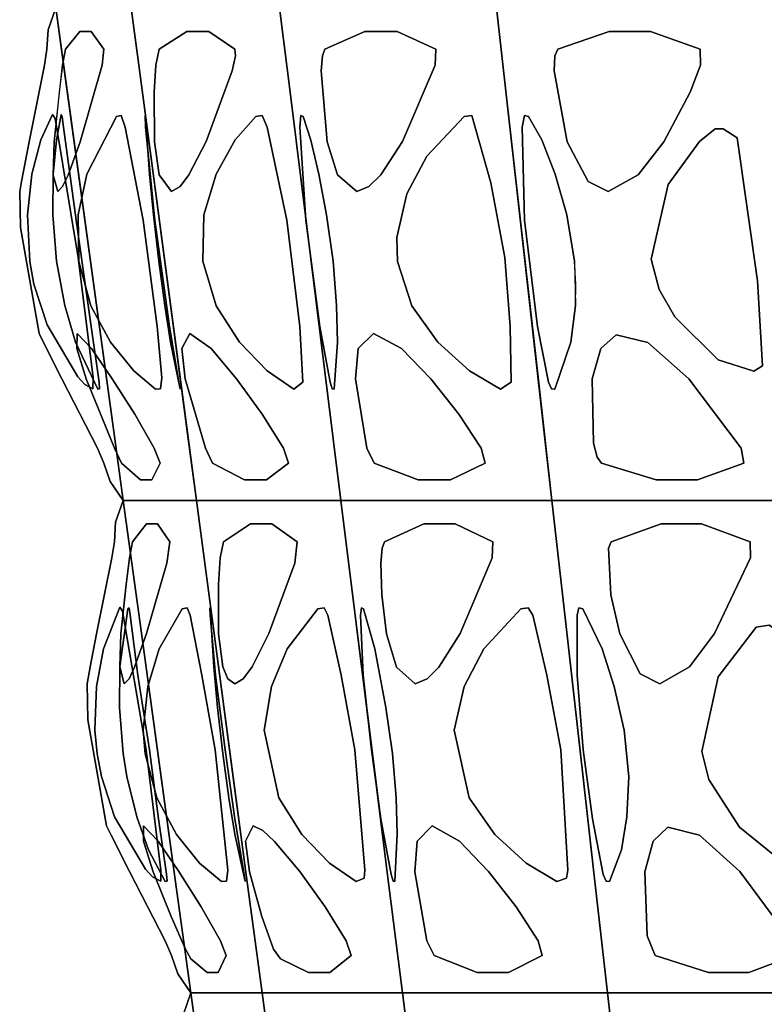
# Model space of a CAD drawing. Header units: centimetres. Extents: x -23.7 to 23.7, y -29.6 to 29.6.
# Tile 5 of 32: x -21.4 to -15.1, y -12.8 to -4.5. Entities that reach past the tile are written whole.
import ezdxf

# ---------------------------------------------------------------- set-up
doc = ezdxf.new("R2010")
doc.units = ezdxf.units.CM
doc.layers.get('0').update_dxf_attribs({"true_color": 0x5890e1})

msp = doc.modelspace()

# ---------------------------------------------------------------- linework, layer by layer
at = {"color": 121, "true_color": 0xa6e5e5}
for points in [[(-21.0981, -4.3616, 0), (-21.1634, -4.5489, 0), (-21.1734, -4.7138, 0), (-21.1935, -4.8506, 0), (-21.3255, -5.5017, 0), (-21.3908, -5.8386, 0), (-21.4049, -5.9223, 0), (-21.3983, -6.2294, 0), (-21.2392, -7.1317, 0), (-21.2346, -7.1417, 0), (-21.1781, -7.2593, 0), (-21.0479, -7.5157, 0), (-20.7444, -8.1072, 0), (-20.6888, -8.2338, 0), (-20.6364, -8.3901, 0), (-20.525, -8.5502, 0), (-20.525, -8.5502, 0), (-20.525, -8.5502, 0), (-20.525, -8.5502, 0), (-20.5966, -8.0267, 0), (-20.9188, -5.6705, 0), (-21.0263, -4.8851, 0), (-21.0981, -4.3616, 0)], [(-21.0981, -4.3616, 0), (-21.0263, -4.8851, 0), (-20.9188, -5.6705, 0), (-20.5966, -8.0267, 0), (-20.525, -8.5502, 0), (-20.525, -8.5502, 0), (-20.525, -8.5502, 0), (-20.525, -8.5502, 0), (-20.6364, -8.3901, 0), (-20.6888, -8.2338, 0), (-20.7444, -8.1072, 0), (-21.0479, -7.5157, 0), (-21.1781, -7.2593, 0), (-21.2346, -7.1417, 0), (-21.2392, -7.1317, 0), (-21.3983, -6.2294, 0), (-21.4049, -5.9223, 0), (-21.3908, -5.8386, 0), (-21.3255, -5.5017, 0), (-21.1935, -4.8506, 0), (-21.1734, -4.7138, 0), (-21.1634, -4.5489, 0), (-21.0981, -4.3616, 0)], [(-19.8043, -13.7855, 0), (-19.9492, -12.7385, 0), (-19.9492, -12.7385, 0), (-19.9492, -12.7385, 0), (-19.9492, -12.7385, 0), (-20.0125, -12.9208, 0)], [(-20.0125, -12.9208, 0), (-19.9492, -12.7385, 0), (-19.9492, -12.7385, 0), (-19.9492, -12.7385, 0), (-19.9492, -12.7385, 0), (-19.8043, -13.7855, 0)]]:
    msp.add_polyline3d(points, dxfattribs=at)
for points in [[(-20.5966, -8.0267, 0), (-20.9905, -5.1469, 0), (-21.0981, -4.3616, 0), (-20.978, -4.3616, 0), (-20.7777, -4.3616, 0), (-20.5775, -4.3616, 0), (-20.4574, -4.3616, 0), (-20.353, -5.1469, 0), (-20.0406, -7.5031, 0), (-19.9017, -8.5502, 0), (-20.0575, -8.5502, 0), (-20.2134, -8.5502, 0), (-20.4081, -8.5502, 0), (-20.525, -8.5502, 0)], [(-20.4081, -8.5502, 0), (-20.2134, -8.5502, 0), (-20.0575, -8.5502, 0), (-19.9017, -8.5502, 0), (-20.0406, -7.5031, 0), (-20.353, -5.1469, 0), (-20.4574, -4.3616, 0), (-20.5775, -4.3616, 0), (-20.7777, -4.3616, 0), (-20.978, -4.3616, 0), (-21.0981, -4.3616, 0), (-20.9905, -5.1469, 0), (-20.5966, -8.0267, 0), (-20.525, -8.5502, 0)], [(-19.9712, -8.0267, 0), (-20.353, -5.1469, 0), (-20.4574, -4.3616, 0), (-20.2208, -4.3616, 0), (-19.8264, -4.3616, 0), (-19.4321, -4.3616, 0), (-19.1955, -4.3616, 0), (-19.0976, -5.1469, 0), (-18.8044, -7.5031, 0), (-18.6741, -8.5502, 0), (-18.981, -8.5502, 0), (-19.2879, -8.5502, 0), (-19.6715, -8.5502, 0), (-19.9017, -8.5502, 0)], [(-20.353, -5.1469, 0), (-19.9712, -8.0267, 0), (-19.9017, -8.5502, 0), (-19.6715, -8.5502, 0), (-19.2879, -8.5502, 0), (-18.981, -8.5502, 0), (-18.6741, -8.5502, 0), (-18.8044, -7.5031, 0), (-19.0976, -5.1469, 0), (-19.1955, -4.3616, 0), (-19.4321, -4.3616, 0), (-19.8264, -4.3616, 0), (-20.2208, -4.3616, 0), (-20.4574, -4.3616, 0)], [(-18.7393, -8.0267, 0), (-19.0976, -5.1469, 0), (-19.1955, -4.3616, 0), (-18.8496, -4.3616, 0), (-18.2731, -4.3616, 0), (-17.6966, -4.3616, 0), (-17.3507, -4.3616, 0), (-17.2622, -5.1469, 0), (-16.9972, -7.5031, 0), (-16.8794, -8.5502, 0), (-17.3281, -8.5502, 0), (-17.7768, -8.5502, 0), (-18.3376, -8.5502, 0), (-18.6741, -8.5502, 0)], [(-19.0976, -5.1469, 0), (-18.7393, -8.0267, 0), (-18.6741, -8.5502, 0), (-18.3376, -8.5502, 0), (-17.7768, -8.5502, 0), (-17.3281, -8.5502, 0), (-16.8794, -8.5502, 0), (-16.9972, -7.5031, 0), (-17.2622, -5.1469, 0), (-17.3507, -4.3616, 0), (-17.6966, -4.3616, 0), (-18.2731, -4.3616, 0), (-18.8496, -4.3616, 0), (-19.1955, -4.3616, 0)], [(-16.9383, -8.0267, 0), (-17.2622, -5.1469, 0), (-17.3507, -4.3616, 0), (-16.9858, -4.3616, 0), (-16.2561, -4.3616, 0), (-15.5264, -4.3616, 0), (-14.9791, -4.3616, 0), (-14.857, -5.6175, 0), (-14.6697, -7.547, 0), (-14.5723, -8.5502, 0), (-15.1491, -8.5502, 0), (-15.7259, -8.5502, 0), (-16.4949, -8.5502, 0), (-16.8794, -8.5502, 0)], [(-17.2622, -5.1469, 0), (-16.9383, -8.0267, 0), (-16.8794, -8.5502, 0), (-16.4949, -8.5502, 0), (-15.7259, -8.5502, 0), (-15.1491, -8.5502, 0), (-14.5723, -8.5502, 0), (-14.6697, -7.547, 0), (-14.857, -5.6175, 0), (-14.9791, -4.3616, 0), (-15.5264, -4.3616, 0), (-16.2561, -4.3616, 0), (-16.9858, -4.3616, 0), (-17.3507, -4.3616, 0)], [(-20.7974, -4.5635, 0), (-20.8923, -4.5635, 0), (-21.0155, -4.7138, 0), (-21.0402, -4.8506, 0), (-21.0697, -5.0797, 0), (-21.1127, -5.5017, 0), (-21.1199, -5.7834, 0), (-21.0799, -5.9223, 0), (-21.0397, -5.8825, 0), (-20.9927, -5.7834, 0), (-20.8908, -5.5021, 0), (-20.7031, -4.8505, 0), (-20.6883, -4.7137, 0)], [(-20.8923, -4.5635, 0), (-20.7974, -4.5635, 0), (-20.6883, -4.7137, 0), (-20.7031, -4.8505, 0), (-20.8908, -5.5021, 0), (-20.9927, -5.7834, 0), (-21.0397, -5.8825, 0), (-21.0799, -5.9223, 0), (-21.1199, -5.7834, 0), (-21.1127, -5.5017, 0), (-21.0402, -4.8506, 0), (-21.0155, -4.7138, 0)], [(-19.797, -4.5635, 0), (-19.9839, -4.5635, 0), (-20.2194, -4.7138, 0), (-20.248, -4.8506, 0), (-20.2612, -5.0796, 0), (-20.2589, -5.5016, 0), (-20.2176, -5.7831, 0), (-20.1148, -5.9223, 0), (-20.0417, -5.8821, 0), (-19.9664, -5.7823, 0), (-19.8204, -5.4996, 0), (-19.5971, -4.8977, 0), (-19.5703, -4.7697, 0), (-19.575, -4.7137, 0)], [(-19.9839, -4.5635, 0), (-19.797, -4.5635, 0), (-19.575, -4.7137, 0), (-19.5703, -4.7697, 0), (-19.5971, -4.8977, 0), (-19.8204, -5.4996, 0), (-19.9664, -5.7823, 0), (-20.0417, -5.8821, 0), (-20.1148, -5.9223, 0), (-20.2176, -5.7831, 0), (-20.2589, -5.5016, 0), (-20.2612, -5.0796, 0), (-20.248, -4.8506, 0), (-20.2194, -4.7138, 0)], [(-18.1954, -4.5635, 0), (-18.4687, -4.5635, 0), (-18.8093, -4.7138, 0), (-18.8311, -4.7696, 0), (-18.8419, -4.8974, 0), (-18.7899, -5.5012, 0), (-18.7018, -5.7822, 0), (-18.5388, -5.9223, 0), (-18.4354, -5.8821, 0), (-18.3343, -5.7824, 0), (-18.1492, -5.4998, 0), (-17.8705, -4.8506, 0), (-17.8672, -4.7137, 0)], [(-18.4687, -4.5635, 0), (-18.1954, -4.5635, 0), (-17.8672, -4.7137, 0), (-17.8705, -4.8506, 0), (-18.1492, -5.4998, 0), (-18.3343, -5.7824, 0), (-18.4354, -5.8821, 0), (-18.5388, -5.9223, 0), (-18.7018, -5.7822, 0), (-18.7899, -5.5012, 0), (-18.8419, -4.8974, 0), (-18.8311, -4.7696, 0), (-18.8093, -4.7138, 0)], [(-16.3927, -4.5635, 0), (-16.0414, -4.5635, 0), (-15.617, -4.7137, 0), (-15.6141, -4.8506, 0), (-15.7032, -5.0796, 0), (-15.9281, -5.5019, 0), (-16.1463, -5.7831, 0), (-16.4, -5.9223, 0), (-16.5714, -5.8391, 0), (-16.7503, -5.5014, 0), (-16.8599, -4.8975, 0), (-16.8538, -4.7696, 0), (-16.8281, -4.7138, 0)], [(-16.0414, -4.5635, 0), (-16.3927, -4.5635, 0), (-16.8281, -4.7138, 0), (-16.8538, -4.7696, 0), (-16.8599, -4.8975, 0), (-16.7503, -5.5014, 0), (-16.5714, -5.8391, 0), (-16.4, -5.9223, 0), (-16.1463, -5.7831, 0), (-15.9281, -5.5019, 0), (-15.7032, -5.0796, 0), (-15.6141, -4.8506, 0), (-15.617, -4.7137, 0)], [(-20.9063, -6.4858, 0), (-20.7804, -7.5093, 0), (-20.7818, -7.6016, 0), (-20.8504, -7.5651, 0), (-20.91, -7.4995, 0), (-21.1711, -7.0574, 0), (-21.2835, -6.7126, 0), (-21.3196, -6.5176, 0), (-21.3396, -6.1225, 0), (-21.3004, -5.7765, 0), (-21.2249, -5.4852, 0), (-21.1263, -5.27, 0), (-21.1038, -5.303, 0)], [(-20.7804, -7.5093, 0), (-20.9063, -6.4858, 0), (-21.1038, -5.303, 0), (-21.1263, -5.27, 0), (-21.2249, -5.4852, 0), (-21.3004, -5.7765, 0), (-21.3396, -6.1225, 0), (-21.3196, -6.5176, 0), (-21.2835, -6.7126, 0), (-21.1711, -7.0574, 0), (-20.91, -7.4995, 0), (-20.8504, -7.5651, 0), (-20.7818, -7.6016, 0)], [(-21.1208, -5.7767, 0), (-21.1244, -6.1229, 0), (-21.0909, -6.5155, 0), (-21.0214, -6.8945, 0), (-20.9293, -7.2057, 0), (-20.7402, -7.6036, 0), (-20.7258, -7.6016, 0), (-20.7291, -7.5449, 0), (-20.7975, -7.0731, 0), (-20.924, -6.1661, 0), (-21.0327, -5.3773, 0), (-21.0435, -5.2879, 0), (-21.0517, -5.27, 0), (-21.0926, -5.4859, 0)], [(-21.1244, -6.1229, 0), (-21.1208, -5.7767, 0), (-21.0926, -5.4859, 0), (-21.0517, -5.27, 0), (-21.0435, -5.2879, 0), (-21.0327, -5.3773, 0), (-20.924, -6.1661, 0), (-20.7975, -7.0731, 0), (-20.7291, -7.5449, 0), (-20.7258, -7.6016, 0), (-20.7402, -7.6036, 0), (-20.9293, -7.2057, 0), (-21.0214, -6.8945, 0), (-21.0909, -6.5155, 0)], [(-20.5073, -5.377, 0), (-20.3546, -6.1661, 0), (-20.2357, -7.0729, 0), (-20.1956, -7.5093, 0), (-20.2068, -7.6016, 0), (-20.2493, -7.6035, 0), (-20.4353, -7.4496, 0), (-20.6325, -7.2055, 0), (-20.7989, -6.8947, 0), (-20.9011, -6.5176, 0), (-20.9069, -6.1229, 0), (-20.8332, -5.7762, 0), (-20.5812, -5.2846, 0), (-20.5407, -5.2764, 0)], [(-20.2357, -7.0729, 0), (-20.3546, -6.1661, 0), (-20.5073, -5.377, 0), (-20.5407, -5.2764, 0), (-20.5812, -5.2846, 0), (-20.8332, -5.7762, 0), (-20.9069, -6.1229, 0), (-20.9011, -6.5176, 0), (-20.7989, -6.8947, 0), (-20.6325, -7.2055, 0), (-20.4353, -7.4496, 0), (-20.2493, -7.6035, 0), (-20.2068, -7.6016, 0), (-20.1956, -7.5093, 0)], [(-20.2677, -6.1229, 0), (-20.2215, -6.5155, 0), (-20.172, -6.8939, 0), (-20.1219, -7.2051, 0), (-20.0399, -7.6036, 0), (-20.0404, -7.6016, 0), (-20.0514, -7.5449, 0), (-20.1305, -7.0731, 0), (-20.255, -6.1662, 0), (-20.3365, -5.3774, 0), (-20.3393, -5.2764, 0), (-20.3354, -5.2847, 0), (-20.2997, -5.7767, 0)], [(-20.2215, -6.5155, 0), (-20.2677, -6.1229, 0), (-20.2997, -5.7767, 0), (-20.3354, -5.2847, 0), (-20.3393, -5.2764, 0), (-20.3365, -5.3774, 0), (-20.255, -6.1662, 0), (-20.1305, -7.0731, 0), (-20.0514, -7.5449, 0), (-20.0404, -7.6016, 0), (-20.0399, -7.6036, 0), (-20.1219, -7.2051, 0), (-20.172, -6.8939, 0)], [(-19.1335, -6.1661, 0), (-19.3016, -5.3771, 0), (-19.3436, -5.2764, 0), (-19.397, -5.2846, 0), (-19.572, -5.4855, 0), (-19.7333, -5.7762, 0), (-19.8392, -6.1229, 0), (-19.8481, -6.5155, 0), (-19.7336, -6.8948, 0), (-19.5369, -7.2057, 0), (-19.3005, -7.4497, 0), (-19.0729, -7.6035, 0), (-18.9985, -7.5447, 0), (-19.024, -7.0729, 0)], [(-19.3016, -5.3771, 0), (-19.1335, -6.1661, 0), (-19.024, -7.0729, 0), (-18.9985, -7.5447, 0), (-19.0729, -7.6035, 0), (-19.3005, -7.4497, 0), (-19.5369, -7.2057, 0), (-19.7336, -6.8948, 0), (-19.8481, -6.5155, 0), (-19.8392, -6.1229, 0), (-19.7333, -5.7762, 0), (-19.572, -5.4855, 0), (-19.397, -5.2846, 0), (-19.3436, -5.2764, 0)], [(-18.7955, -6.1229, 0), (-18.8622, -5.7767, 0), (-18.9294, -5.4859, 0), (-18.9956, -5.2847, 0), (-19.0147, -5.2764, 0), (-19.0228, -5.3774, 0), (-18.971, -6.1662, 0), (-18.8523, -7.0731, 0), (-18.7649, -7.5448, 0), (-18.7464, -7.6016, 0), (-18.7312, -7.6036, 0), (-18.7033, -7.2051, 0), (-18.7099, -6.8939, 0), (-18.7381, -6.5155, 0)], [(-18.8622, -5.7767, 0), (-18.7955, -6.1229, 0), (-18.7381, -6.5155, 0), (-18.7099, -6.8939, 0), (-18.7033, -7.2051, 0), (-18.7312, -7.6036, 0), (-18.7464, -7.6016, 0), (-18.7649, -7.5448, 0), (-18.8523, -7.0731, 0), (-18.971, -6.1662, 0), (-19.0228, -5.3774, 0), (-19.0147, -5.2764, 0), (-18.9956, -5.2847, 0), (-18.9294, -5.4859, 0)], [(-17.2804, -6.4858, 0), (-17.3985, -5.849, 0), (-17.5591, -5.2764, 0), (-17.6239, -5.2846, 0), (-17.942, -5.6235, 0), (-18.1116, -5.9439, 0), (-18.1986, -6.316, 0), (-18.1919, -6.5176, 0), (-18.0691, -6.8949, 0), (-17.8482, -7.2058, 0), (-17.5795, -7.4498, 0), (-17.3174, -7.6035, 0), (-17.2256, -7.5447, 0), (-17.2347, -7.0729, 0)], [(-17.5795, -7.4498, 0), (-17.8482, -7.2058, 0), (-18.0691, -6.8949, 0), (-18.1919, -6.5176, 0), (-18.1986, -6.316, 0), (-18.1116, -5.9439, 0), (-17.942, -5.6235, 0), (-17.6239, -5.2846, 0), (-17.5591, -5.2764, 0), (-17.3985, -5.849, 0), (-17.2804, -6.4858, 0), (-17.2347, -7.0729, 0), (-17.2256, -7.5447, 0), (-17.3174, -7.6035, 0)], [(-17.0015, -7.0731, 0), (-17.1109, -6.1661, 0), (-17.1314, -5.3773, 0), (-17.1128, -5.2764, 0), (-17.079, -5.2847, 0), (-16.9646, -5.4856, 0), (-16.8521, -5.7761, 0), (-16.7527, -6.1226, 0), (-16.6857, -6.5155, 0), (-16.6796, -6.8945, 0), (-16.7169, -7.2056, 0), (-16.8536, -7.6036, 0), (-16.8831, -7.6017, 0), (-16.9085, -7.5451, 0)], [(-16.6857, -6.5155, 0), (-16.7527, -6.1226, 0), (-16.8521, -5.7761, 0), (-16.9646, -5.4856, 0), (-17.079, -5.2847, 0), (-17.1128, -5.2764, 0), (-17.1314, -5.3773, 0), (-17.1109, -6.1661, 0), (-17.0015, -7.0731, 0), (-16.9085, -7.5451, 0), (-16.8831, -7.6017, 0), (-16.8536, -7.6036, 0), (-16.7169, -7.2056, 0), (-16.6796, -6.8945, 0), (-16.6751, -6.7124, 0)], [(-15.1318, -6.6838, 0), (-15.3039, -5.4682, 0), (-15.4237, -5.3899, 0), (-15.4913, -5.3902, 0), (-15.6235, -5.4994, 0), (-15.8917, -5.8629, 0), (-16.0344, -6.4978, 0), (-15.9659, -6.7584, 0), (-15.8338, -6.9902, 0), (-15.4648, -7.3545, 0), (-15.1632, -7.451, 0), (-15.0885, -7.4053, 0)], [(-15.9659, -6.7584, 0), (-16.0344, -6.4978, 0), (-15.8917, -5.8629, 0), (-15.6235, -5.4994, 0), (-15.4913, -5.3902, 0), (-15.4237, -5.3899, 0), (-15.3039, -5.4682, 0), (-15.1318, -6.6838, 0), (-15.0885, -7.4053, 0), (-15.1632, -7.451, 0), (-15.4648, -7.3545, 0), (-15.8338, -6.9902, 0)], [(-20.7929, -7.2593, 0), (-20.6172, -7.5158, 0), (-20.4269, -7.8176, 0), (-20.2609, -8.1072, 0), (-20.211, -8.2338, 0), (-20.282, -8.3769, 0), (-20.3769, -8.3769, 0), (-20.5381, -8.2339, 0), (-20.5979, -8.1072, 0), (-20.839, -7.5169, 0), (-20.9202, -7.2596, 0), (-20.9167, -7.1317, 0)], [(-20.5381, -8.2339, 0), (-20.3769, -8.3769, 0), (-20.282, -8.3769, 0), (-20.211, -8.2338, 0), (-20.2609, -8.1072, 0), (-20.4269, -7.8176, 0), (-20.6172, -7.5158, 0), (-20.7929, -7.2593, 0), (-20.9167, -7.1317, 0), (-20.9202, -7.2596, 0), (-20.839, -7.5169, 0), (-20.5979, -8.1072, 0)], [(-19.7762, -7.2594, 0), (-19.5604, -7.5158, 0), (-19.3426, -7.8176, 0), (-19.1622, -8.1072, 0), (-19.1196, -8.2338, 0), (-19.3052, -8.3769, 0), (-19.492, -8.3769, 0), (-19.764, -8.2339, 0), (-19.826, -8.1072, 0), (-19.9979, -7.5169, 0), (-20.0271, -7.2596, 0), (-19.959, -7.1317, 0)], [(-19.5604, -7.5158, 0), (-19.7762, -7.2594, 0), (-19.959, -7.1317, 0), (-20.0271, -7.2596, 0), (-19.9979, -7.5169, 0), (-19.826, -8.1072, 0), (-19.764, -8.2339, 0), (-19.492, -8.3769, 0), (-19.3052, -8.3769, 0), (-19.1196, -8.2338, 0), (-19.1622, -8.1072, 0), (-19.3426, -7.8176, 0)], [(-17.9097, -7.5158, 0), (-18.1591, -7.2594, 0), (-18.3953, -7.1317, 0), (-18.5259, -7.2595, 0), (-18.5495, -7.5168, 0), (-18.452, -8.1072, 0), (-18.3896, -8.2339, 0), (-18.0154, -8.3769, 0), (-17.7422, -8.3769, 0), (-17.4476, -8.2338, 0), (-17.4816, -8.1072, 0), (-17.6711, -7.8175, 0)], [(-18.1591, -7.2594, 0), (-17.9097, -7.5158, 0), (-17.6711, -7.8175, 0), (-17.4816, -8.1072, 0), (-17.4476, -8.2338, 0), (-17.7422, -8.3769, 0), (-18.0154, -8.3769, 0), (-18.3896, -8.2339, 0), (-18.452, -8.1072, 0), (-18.5495, -7.5168, 0), (-18.5259, -7.2595, 0), (-18.3953, -7.1317, 0)], [(-15.6404, -8.377, 0), (-15.9917, -8.377, 0), (-16.4568, -8.2339, 0), (-16.4936, -8.1817, 0), (-16.5253, -8.0643, 0), (-16.5379, -7.5174, 0), (-16.4624, -7.2596, 0), (-16.3336, -7.1416, 0), (-16.0622, -7.2089, 0), (-15.7151, -7.5159, 0), (-15.2701, -8.1072, 0), (-15.2457, -8.2338, 0)], [(-16.0622, -7.2089, 0), (-16.3336, -7.1416, 0), (-16.4624, -7.2596, 0), (-16.5379, -7.5174, 0), (-16.5253, -8.0643, 0), (-16.4936, -8.1817, 0), (-16.4568, -8.2339, 0), (-15.9917, -8.377, 0), (-15.6404, -8.377, 0), (-15.2457, -8.2338, 0), (-15.2701, -8.1072, 0), (-15.7151, -7.5159, 0)], [(-20.3816, -9.5974, 0), (-20.0937, -11.6915, 0), (-19.9492, -12.7385, 0), (-19.9492, -12.7385, 0), (-19.9492, -12.7385, 0), (-19.9492, -12.7385, 0), (-20.0613, -12.5777, 0), (-20.1139, -12.4202, 0), (-20.169, -12.2952, 0), (-20.4717, -11.7068, 0), (-20.628, -11.3982, 0), (-20.6654, -11.3194, 0), (-20.825, -10.4172, 0), (-20.8317, -10.1101, 0), (-20.8069, -9.9672, 0), (-20.7512, -9.6852, 0), (-20.62, -9.0379, 0), (-20.6001, -8.9027, 0), (-20.59, -8.7367, 0), (-20.525, -8.5502, 0), (-20.525, -8.5502, 0), (-20.525, -8.5502, 0), (-20.525, -8.5502, 0)], [(-20.0937, -11.6915, 0), (-20.3816, -9.5974, 0), (-20.525, -8.5502, 0), (-20.525, -8.5502, 0), (-20.525, -8.5502, 0), (-20.525, -8.5502, 0), (-20.59, -8.7367, 0), (-20.6001, -8.9027, 0), (-20.62, -9.0379, 0), (-20.7512, -9.6852, 0), (-20.8069, -9.9672, 0), (-20.8317, -10.1101, 0), (-20.825, -10.4172, 0), (-20.6654, -11.3194, 0), (-20.628, -11.3982, 0), (-20.4717, -11.7068, 0), (-20.169, -12.2952, 0), (-20.1139, -12.4202, 0), (-20.0613, -12.5777, 0), (-19.9492, -12.7385, 0), (-19.9492, -12.7385, 0), (-19.9492, -12.7385, 0), (-19.9492, -12.7385, 0)], [(-19.4948, -12.7385, 0), (-19.6463, -12.7385, 0), (-19.8356, -12.7385, 0), (-19.9492, -12.7385, 0), (-20.0937, -11.6915, 0), (-20.2018, -10.9063, 0), (-20.3816, -9.5974, 0), (-20.525, -8.5502, 0), (-20.4081, -8.5502, 0), (-20.2134, -8.5502, 0), (-20.0575, -8.5502, 0), (-19.9017, -8.5502, 0), (-19.7627, -9.5974, 0), (-19.4835, -11.6915, 0), (-19.3434, -12.7385, 0)], [(-19.4835, -11.6915, 0), (-19.7627, -9.5974, 0), (-19.9017, -8.5502, 0), (-20.0575, -8.5502, 0), (-20.2134, -8.5502, 0), (-20.4081, -8.5502, 0), (-20.525, -8.5502, 0), (-20.3816, -9.5974, 0), (-20.2018, -10.9063, 0), (-20.0937, -11.6915, 0), (-19.9492, -12.7385, 0), (-19.8356, -12.7385, 0), (-19.6463, -12.7385, 0), (-19.4948, -12.7385, 0), (-19.3434, -12.7385, 0)], [(-18.4485, -12.7385, 0), (-18.7468, -12.7385, 0), (-19.1197, -12.7385, 0), (-19.3434, -12.7385, 0), (-19.4835, -11.6915, 0), (-19.5884, -10.9063, 0), (-19.7627, -9.5974, 0), (-19.9017, -8.5502, 0), (-19.6715, -8.5502, 0), (-19.2879, -8.5502, 0), (-18.981, -8.5502, 0), (-18.6741, -8.5502, 0), (-18.5436, -9.5974, 0), (-18.2817, -11.6915, 0), (-18.1502, -12.7385, 0)], [(-18.7468, -12.7385, 0), (-18.4485, -12.7385, 0), (-18.1502, -12.7385, 0), (-18.2817, -11.6915, 0), (-18.5436, -9.5974, 0), (-18.6741, -8.5502, 0), (-18.981, -8.5502, 0), (-19.2879, -8.5502, 0), (-19.6715, -8.5502, 0), (-19.9017, -8.5502, 0), (-19.7627, -9.5974, 0), (-19.5884, -10.9063, 0), (-19.4835, -11.6915, 0), (-19.3434, -12.7385, 0), (-19.1197, -12.7385, 0)], [(-17.8232, -12.7385, 0), (-17.2781, -12.7385, 0), (-16.842, -12.7385, 0), (-16.4059, -12.7385, 0), (-16.5248, -11.6915, 0), (-16.7615, -9.5974, 0), (-16.8794, -8.5502, 0), (-17.3281, -8.5502, 0), (-17.7768, -8.5502, 0), (-18.3376, -8.5502, 0), (-18.6741, -8.5502, 0), (-18.5436, -9.5974, 0), (-18.3801, -10.9063, 0), (-18.2817, -11.6915, 0), (-18.1502, -12.7385, 0)], [(-16.842, -12.7385, 0), (-17.2781, -12.7385, 0), (-17.8232, -12.7385, 0), (-18.1502, -12.7385, 0), (-18.2817, -11.6915, 0), (-18.3801, -10.9063, 0), (-18.5436, -9.5974, 0), (-18.6741, -8.5502, 0), (-18.3376, -8.5502, 0), (-17.7768, -8.5502, 0), (-17.3281, -8.5502, 0), (-16.8794, -8.5502, 0), (-16.7615, -9.5974, 0), (-16.5248, -11.6915, 0), (-16.4059, -12.7385, 0)], [(-14.7242, -12.7385, 0), (-15.2847, -12.7385, 0), (-16.0322, -12.7385, 0), (-16.4059, -12.7385, 0), (-16.4654, -12.2151, 0), (-16.5248, -11.6915, 0), (-16.6137, -10.9063, 0), (-16.7615, -9.5974, 0), (-16.8794, -8.5502, 0), (-16.3027, -8.5502, 0), (-15.7259, -8.5502, 0), (-15.1491, -8.5502, 0), (-14.5723, -8.5502, 0), (-14.4486, -9.8217, 0), (-14.2648, -11.7048, 0), (-14.1636, -12.7385, 0)], [(-15.2847, -12.7385, 0), (-14.7242, -12.7385, 0), (-14.1636, -12.7385, 0), (-14.2648, -11.7048, 0), (-14.4486, -9.8217, 0), (-14.5723, -8.5502, 0), (-15.1491, -8.5502, 0), (-15.7259, -8.5502, 0), (-16.3027, -8.5502, 0), (-16.8794, -8.5502, 0), (-16.7615, -9.5974, 0), (-16.6137, -10.9063, 0), (-16.5248, -11.6915, 0), (-16.4654, -12.2151, 0), (-16.4059, -12.7385, 0), (-16.0322, -12.7385, 0)], [(-20.2338, -8.7513, 0), (-20.3266, -8.7513, 0), (-20.447, -8.9027, 0), (-20.4712, -9.0379, 0), (-20.5008, -9.265, 0), (-20.5449, -9.6853, 0), (-20.5538, -9.9674, 0), (-20.5154, -10.1101, 0), (-20.4752, -10.0689, 0), (-20.4283, -9.9676, 0), (-20.3269, -9.6839, 0), (-20.1535, -9.0848, 0), (-20.1276, -8.9026, 0)], [(-20.3266, -8.7513, 0), (-20.2338, -8.7513, 0), (-20.1276, -8.9026, 0), (-20.1535, -9.0848, 0), (-20.3269, -9.6839, 0), (-20.4283, -9.9676, 0), (-20.4752, -10.0689, 0), (-20.5154, -10.1101, 0), (-20.5538, -9.9674, 0), (-20.5449, -9.6853, 0), (-20.5008, -9.265, 0), (-20.4712, -9.0379, 0), (-20.447, -8.9027, 0)], [(-19.443, -8.7513, 0), (-19.2604, -8.7513, 0), (-19.044, -8.9026, 0), (-19.0662, -9.0844, 0), (-19.2855, -9.6836, 0), (-19.4293, -9.9675, 0), (-19.5037, -10.0688, 0), (-19.5761, -10.1101, 0), (-19.6358, -10.0688, 0), (-19.6766, -9.9671, 0), (-19.7148, -9.6851, 0), (-19.7145, -9.265, 0), (-19.7007, -9.0379, 0), (-19.673, -8.9027, 0)], [(-19.2604, -8.7513, 0), (-19.443, -8.7513, 0), (-19.673, -8.9027, 0), (-19.7007, -9.0379, 0), (-19.7145, -9.265, 0), (-19.7148, -9.6851, 0), (-19.6766, -9.9671, 0), (-19.6358, -10.0688, 0), (-19.5761, -10.1101, 0), (-19.5037, -10.0688, 0), (-19.4293, -9.9675, 0), (-19.2855, -9.6836, 0), (-19.0662, -9.0844, 0), (-19.044, -8.9026, 0)], [(-17.702, -8.7513, 0), (-17.9691, -8.7513, 0), (-18.3015, -8.9027, 0), (-18.3224, -8.9581, 0), (-18.3332, -9.0843, 0), (-18.3255, -9.3532, 0), (-18.286, -9.6851, 0), (-18.2015, -9.9682, 0), (-18.0424, -10.1101, 0), (-17.9401, -10.0689, 0), (-17.8405, -9.9676, 0), (-17.6587, -9.684, 0), (-17.386, -9.0379, 0), (-17.3821, -8.9026, 0)], [(-17.9691, -8.7513, 0), (-17.702, -8.7513, 0), (-17.3821, -8.9026, 0), (-17.386, -9.0379, 0), (-17.6587, -9.684, 0), (-17.8405, -9.9676, 0), (-17.9401, -10.0689, 0), (-18.0424, -10.1101, 0), (-18.2015, -9.9682, 0), (-18.286, -9.6851, 0), (-18.3255, -9.3532, 0), (-18.3332, -9.0843, 0), (-18.3224, -8.9581, 0), (-18.3015, -8.9027, 0)], [(-15.4955, -9.6838, 0), (-15.1905, -9.0379, 0), (-15.1923, -8.9027, 0), (-15.6062, -8.7513, 0), (-15.9495, -8.7513, 0), (-16.3744, -8.9027, 0), (-16.3989, -8.9581, 0), (-16.3766, -9.3532, 0), (-16.302, -9.6849, 0), (-16.1298, -10.0245, 0), (-15.9608, -10.1101, 0), (-15.7098, -9.9674, 0)], [(-15.9495, -8.7513, 0), (-15.6062, -8.7513, 0), (-15.1923, -8.9027, 0), (-15.1905, -9.0379, 0), (-15.4955, -9.6838, 0), (-15.7098, -9.9674, 0), (-15.9608, -10.1101, 0), (-16.1298, -10.0245, 0), (-16.302, -9.6849, 0), (-16.3766, -9.3532, 0), (-16.3989, -8.9581, 0), (-16.3744, -8.9027, 0)], [(-20.3307, -10.6732, 0), (-20.2046, -11.6954, 0), (-20.2058, -11.7887, 0), (-20.2753, -11.7521, 0), (-20.3356, -11.6861, 0), (-20.5979, -11.2429, 0), (-20.71, -10.8988, 0), (-20.7459, -10.7054, 0), (-20.7649, -10.5045, 0), (-20.7526, -10.1346, 0), (-20.6932, -9.8138, 0), (-20.5523, -9.4576, 0), (-20.5295, -9.4917, 0)], [(-20.2046, -11.6954, 0), (-20.3307, -10.6732, 0), (-20.5295, -9.4917, 0), (-20.5523, -9.4576, 0), (-20.6932, -9.8138, 0), (-20.7526, -10.1346, 0), (-20.7649, -10.5045, 0), (-20.7459, -10.7054, 0), (-20.71, -10.8988, 0), (-20.5979, -11.2429, 0), (-20.3356, -11.6861, 0), (-20.2753, -11.7521, 0), (-20.2058, -11.7887, 0)], [(-20.5524, -9.9673, 0), (-20.4865, -9.4726, 0), (-20.4745, -9.4644, 0), (-20.4646, -9.5279, 0), (-20.3996, -10.0375, 0), (-20.3018, -10.6732, 0), (-20.2234, -11.2595, 0), (-20.1554, -11.7307, 0), (-20.1521, -11.7886, 0), (-20.1672, -11.7909, 0), (-20.3093, -11.5218, 0), (-20.4098, -11.2427, 0), (-20.4925, -10.8986, 0), (-20.5236, -10.7033, 0), (-20.5567, -10.3132, 0)], [(-20.4865, -9.4726, 0), (-20.5524, -9.9673, 0), (-20.5567, -10.3132, 0), (-20.5236, -10.7033, 0), (-20.4925, -10.8986, 0), (-20.4098, -11.2427, 0), (-20.3093, -11.5218, 0), (-20.1672, -11.7909, 0), (-20.1521, -11.7886, 0), (-20.1554, -11.7307, 0), (-20.2234, -11.2595, 0), (-20.3018, -10.6732, 0), (-20.3996, -10.0375, 0), (-20.4646, -9.5279, 0), (-20.4745, -9.4644, 0)], [(-19.8754, -11.6357, 0), (-20.0721, -11.3907, 0), (-20.2374, -11.08, 0), (-20.3385, -10.7054, 0), (-20.3539, -10.5052, 0), (-20.3163, -10.1346, 0), (-20.2181, -9.8139, 0), (-20.0223, -9.4726, 0), (-19.9815, -9.4644, 0), (-19.9563, -9.5276, 0), (-19.857, -10.0375, 0), (-19.7422, -10.6732, 0), (-19.6353, -11.6954, 0), (-19.646, -11.7887, 0), (-19.6889, -11.7908, 0)], [(-20.0721, -11.3907, 0), (-19.8754, -11.6357, 0), (-19.6889, -11.7908, 0), (-19.646, -11.7887, 0), (-19.6353, -11.6954, 0), (-19.7422, -10.6732, 0), (-19.857, -10.0375, 0), (-19.9563, -9.5276, 0), (-19.9815, -9.4644, 0), (-20.0223, -9.4726, 0), (-20.2181, -9.8139, 0), (-20.3163, -10.1346, 0), (-20.3539, -10.5052, 0), (-20.3385, -10.7054, 0), (-20.2374, -11.08, 0)], [(-19.7533, -9.9674, 0), (-19.7842, -9.4726, 0), (-19.7873, -9.4645, 0), (-19.7857, -9.5279, 0), (-19.7412, -10.0376, 0), (-19.6565, -10.6732, 0), (-19.5755, -11.2597, 0), (-19.4972, -11.731, 0), (-19.4864, -11.7887, 0), (-19.4868, -11.7909, 0), (-19.5751, -11.3906, 0), (-19.6274, -11.0798, 0), (-19.6777, -10.7033, 0), (-19.723, -10.3132, 0)], [(-19.7842, -9.4726, 0), (-19.7533, -9.9674, 0), (-19.723, -10.3132, 0), (-19.6777, -10.7033, 0), (-19.6274, -11.0798, 0), (-19.5751, -11.3906, 0), (-19.4868, -11.7909, 0), (-19.4864, -11.7887, 0), (-19.4972, -11.731, 0), (-19.5755, -11.2597, 0), (-19.6565, -10.6732, 0), (-19.7412, -10.0376, 0), (-19.7857, -9.5279, 0), (-19.7873, -9.4645, 0)], [(-19.129, -9.8139, 0), (-19.2632, -10.1347, 0), (-19.3249, -10.5053, 0), (-19.201, -11.08, 0), (-19.0066, -11.3907, 0), (-18.7717, -11.6357, 0), (-18.5446, -11.7908, 0), (-18.4759, -11.7639, 0), (-18.4698, -11.6955, 0), (-18.5542, -10.6732, 0), (-18.6724, -10.0375, 0), (-18.7845, -9.5276, 0), (-18.8164, -9.4644, 0), (-18.87, -9.4726, 0)], [(-19.2632, -10.1347, 0), (-19.129, -9.8139, 0), (-18.87, -9.4726, 0), (-18.8164, -9.4644, 0), (-18.7845, -9.5276, 0), (-18.6724, -10.0375, 0), (-18.5542, -10.6732, 0), (-18.4698, -11.6955, 0), (-18.4759, -11.7639, 0), (-18.5446, -11.7908, 0), (-18.7717, -11.6357, 0), (-19.0066, -11.3907, 0), (-19.201, -11.08, 0), (-19.3249, -10.5053, 0)], [(-18.2904, -10.313, 0), (-18.3859, -9.8138, 0), (-18.4811, -9.4726, 0), (-18.4994, -9.4645, 0), (-18.506, -9.5281, 0), (-18.4832, -10.0377, 0), (-18.4142, -10.6732, 0), (-18.3332, -11.2596, 0), (-18.247, -11.731, 0), (-18.229, -11.7887, 0), (-18.2147, -11.7909, 0), (-18.1951, -11.3905, 0), (-18.2048, -11.0798, 0), (-18.2344, -10.7033, 0)], [(-18.3859, -9.8138, 0), (-18.2904, -10.313, 0), (-18.2344, -10.7033, 0), (-18.2048, -11.0798, 0), (-18.1951, -11.3905, 0), (-18.2147, -11.7909, 0), (-18.229, -11.7887, 0), (-18.247, -11.731, 0), (-18.3332, -11.2596, 0), (-18.4142, -10.6732, 0), (-18.4832, -10.0377, 0), (-18.506, -9.5281, 0), (-18.4994, -9.4645, 0), (-18.4811, -9.4726, 0)], [(-17.0424, -9.5276, 0), (-16.9208, -10.0375, 0), (-16.8028, -10.6732, 0), (-16.7435, -11.6954, 0), (-16.7541, -11.7638, 0), (-16.8372, -11.7908, 0), (-17.098, -11.6357, 0), (-17.3639, -11.3907, 0), (-17.5815, -11.0799, 0), (-17.7091, -10.5053, 0), (-17.6252, -10.1348, 0), (-17.459, -9.8138, 0), (-17.1446, -9.4726, 0), (-17.0799, -9.4644, 0)], [(-16.7435, -11.6954, 0), (-16.8028, -10.6732, 0), (-16.9208, -10.0375, 0), (-17.0424, -9.5276, 0), (-17.0799, -9.4644, 0), (-17.1446, -9.4726, 0), (-17.459, -9.8138, 0), (-17.6252, -10.1348, 0), (-17.7091, -10.5053, 0), (-17.5815, -11.0799, 0), (-17.3639, -11.3907, 0), (-17.098, -11.6357, 0), (-16.8372, -11.7908, 0), (-16.7541, -11.7638, 0)], [(-16.2637, -10.5051, 0), (-16.3486, -10.1344, 0), (-16.4505, -9.8138, 0), (-16.6169, -9.4726, 0), (-16.6497, -9.4644, 0), (-16.6644, -9.5279, 0), (-16.664, -10.0375, 0), (-16.6128, -10.6732, 0), (-16.5342, -11.2597, 0), (-16.4426, -11.7314, 0), (-16.418, -11.7888, 0), (-16.3895, -11.7909, 0), (-16.287, -11.5219, 0), (-16.2429, -11.2428, 0), (-16.2262, -10.8986, 0)], [(-16.3486, -10.1344, 0), (-16.2637, -10.5051, 0), (-16.2262, -10.8986, 0), (-16.2429, -11.2428, 0), (-16.287, -11.5219, 0), (-16.3895, -11.7909, 0), (-16.418, -11.7888, 0), (-16.4426, -11.7314, 0), (-16.5342, -11.2597, 0), (-16.6128, -10.6732, 0), (-16.664, -10.0375, 0), (-16.6644, -9.5279, 0), (-16.6497, -9.4644, 0), (-16.6169, -9.4726, 0), (-16.4505, -9.8138, 0)], [(-14.7219, -10.863, 0), (-14.8813, -9.7088, 0), (-15.0314, -9.6122, 0), (-15.1425, -9.6291, 0), (-15.4654, -10.0505, 0), (-15.6043, -10.6854, 0), (-15.5454, -10.9241, 0), (-15.2827, -11.3301, 0), (-15.0012, -11.5598, 0), (-14.7585, -11.6156, 0), (-14.6752, -11.5652, 0)], [(-14.8813, -9.7088, 0), (-14.768, -10.4076, 0), (-14.7046, -11.0925, 0), (-14.6814, -11.5795, 0), (-14.7585, -11.6156, 0), (-15.0012, -11.5598, 0), (-15.2827, -11.3301, 0), (-15.5454, -10.9241, 0), (-15.6043, -10.6854, 0), (-15.4654, -10.0505, 0), (-15.1425, -9.6291, 0), (-15.0314, -9.6122, 0)], [(-20.0521, -11.7068, 0), (-20.2275, -11.4494, 0), (-20.3517, -11.3194, 0), (-20.3527, -11.4498, 0), (-20.2691, -11.7082, 0), (-20.1155, -12.0884, 0), (-19.9942, -12.3685, 0), (-19.9492, -12.4503, 0), (-19.8095, -12.5644, 0), (-19.7168, -12.5644, 0), (-19.6489, -12.4202, 0), (-19.6985, -12.2952, 0), (-19.8629, -12.0077, 0)], [(-20.2275, -11.4494, 0), (-20.0521, -11.7068, 0), (-19.8629, -12.0077, 0), (-19.6985, -12.2952, 0), (-19.6489, -12.4202, 0), (-19.7168, -12.5644, 0), (-19.8095, -12.5644, 0), (-19.9492, -12.4503, 0), (-19.9942, -12.3685, 0), (-20.1155, -12.0884, 0), (-20.2691, -11.7082, 0), (-20.3527, -11.4498, 0), (-20.3517, -11.3194, 0)], [(-19.4846, -11.4498, 0), (-19.4518, -11.7082, 0), (-19.3469, -12.0884, 0), (-19.2462, -12.3685, 0), (-19.1882, -12.4503, 0), (-18.9496, -12.5644, 0), (-18.767, -12.5644, 0), (-18.5871, -12.4202, 0), (-18.6298, -12.2952, 0), (-18.8081, -12.0076, 0), (-19.0236, -11.7068, 0), (-19.2368, -11.4506, 0), (-19.3371, -11.3572, 0), (-19.4199, -11.3194, 0)], [(-19.4518, -11.7082, 0), (-19.4846, -11.4498, 0), (-19.4199, -11.3194, 0), (-19.3371, -11.3572, 0), (-19.2368, -11.4506, 0), (-19.0236, -11.7068, 0), (-18.8081, -12.0076, 0), (-18.6298, -12.2952, 0), (-18.5871, -12.4202, 0), (-18.767, -12.5644, 0), (-18.9496, -12.5644, 0), (-19.1882, -12.4503, 0), (-19.2462, -12.3685, 0), (-19.3469, -12.0884, 0)], [(-17.4174, -11.7068, 0), (-17.6639, -11.4495, 0), (-17.8984, -11.3194, 0), (-18.0249, -11.4497, 0), (-18.0438, -11.7082, 0), (-17.9415, -12.2952, 0), (-17.8805, -12.4203, 0), (-17.5144, -12.5644, 0), (-17.2473, -12.5644, 0), (-16.961, -12.4202, 0), (-16.9955, -12.2952, 0), (-17.1821, -12.0077, 0)], [(-17.6639, -11.4495, 0), (-17.4174, -11.7068, 0), (-17.1821, -12.0077, 0), (-16.9955, -12.2952, 0), (-16.961, -12.4202, 0), (-17.2473, -12.5644, 0), (-17.5144, -12.5644, 0), (-17.8805, -12.4203, 0), (-17.9415, -12.2952, 0), (-18.0438, -11.7082, 0), (-18.0249, -11.4497, 0), (-17.8984, -11.3194, 0)], [(-15.5472, -12.5644, 0), (-15.2039, -12.5645, 0), (-14.8199, -12.4202, 0), (-14.8451, -12.2952, 0), (-15.2822, -11.707, 0), (-15.6243, -11.3985, 0), (-15.8932, -11.3295, 0), (-16.018, -11.4496, 0), (-16.0879, -11.7085, 0), (-16.069, -12.2527, 0), (-16.002, -12.4203, 0)], [(-15.2039, -12.5645, 0), (-15.5472, -12.5644, 0), (-16.002, -12.4203, 0), (-16.069, -12.2527, 0), (-16.0879, -11.7085, 0), (-16.018, -11.4496, 0), (-15.8932, -11.3295, 0), (-15.6243, -11.3985, 0), (-15.2822, -11.707, 0), (-14.8451, -12.2952, 0), (-14.8199, -12.4202, 0)], [(-19.8406, -13.5238, 0), (-19.5139, -15.8793, 0), (-19.3684, -16.9262, 0), (-19.2582, -16.9262, 0), (-19.0744, -16.9262, 0), (-18.9273, -16.9262, 0), (-18.7803, -16.9262, 0), (-18.8861, -16.141, 0), (-19.2381, -13.5238, 0), (-19.3434, -12.7385, 0), (-19.4948, -12.7385, 0), (-19.6463, -12.7385, 0), (-19.8356, -12.7385, 0), (-19.9492, -12.7385, 0)], [(-19.2381, -13.5238, 0), (-18.9214, -15.8793, 0), (-18.7803, -16.9262, 0), (-18.9273, -16.9262, 0), (-19.0744, -16.9262, 0), (-19.2582, -16.9262, 0), (-19.3684, -16.9262, 0), (-19.5139, -15.8793, 0), (-19.8406, -13.5238, 0), (-19.9492, -12.7385, 0), (-19.8356, -12.7385, 0), (-19.6463, -12.7385, 0), (-19.4948, -12.7385, 0), (-19.3434, -12.7385, 0)], [(-18.9214, -15.8793, 0), (-19.2381, -13.5238, 0), (-19.3434, -12.7385, 0), (-19.1197, -12.7385, 0), (-18.7468, -12.7385, 0), (-18.4485, -12.7385, 0), (-18.1502, -12.7385, 0), (-18.0514, -13.5238, 0), (-17.7543, -15.8793, 0), (-17.6219, -16.9262, 0), (-17.9115, -16.9262, 0), (-18.2011, -16.9262, 0), (-18.5631, -16.9262, 0), (-18.7803, -16.9262, 0)], [(-18.5631, -16.9262, 0), (-18.2011, -16.9262, 0), (-17.9115, -16.9262, 0), (-17.6219, -16.9262, 0), (-17.7212, -16.141, 0), (-18.0514, -13.5238, 0), (-18.1502, -12.7385, 0), (-18.4485, -12.7385, 0), (-18.7468, -12.7385, 0), (-19.1197, -12.7385, 0), (-19.3434, -12.7385, 0), (-19.2381, -13.5238, 0), (-18.9214, -15.8793, 0), (-18.7803, -16.9262, 0)], [(-17.7543, -15.8793, 0), (-18.0514, -13.5238, 0), (-18.1502, -12.7385, 0), (-17.8232, -12.7385, 0), (-17.2781, -12.7385, 0), (-16.842, -12.7385, 0), (-16.4059, -12.7385, 0), (-16.3167, -13.5238, 0), (-16.0481, -15.8793, 0), (-15.9284, -16.9262, 0), (-16.3518, -16.9262, 0), (-16.7752, -16.9262, 0), (-17.3044, -16.9262, 0), (-17.6219, -16.9262, 0)], [(-18.0514, -13.5238, 0), (-17.7543, -15.8793, 0), (-17.6219, -16.9262, 0), (-17.3044, -16.9262, 0), (-16.7752, -16.9262, 0), (-16.3518, -16.9262, 0), (-15.9284, -16.9262, 0), (-16.0481, -15.8793, 0), (-16.3167, -13.5238, 0), (-16.4059, -12.7385, 0), (-16.842, -12.7385, 0), (-17.8232, -12.7385, 0), (-18.1502, -12.7385, 0)], [(-15.2847, -12.7385, 0), (-15.8453, -12.7385, 0), (-16.2191, -12.7385, 0), (-16.4059, -12.7385, 0), (-16.3167, -13.5238, 0), (-16.0481, -15.8793, 0), (-15.9284, -16.9262, 0), (-15.5656, -16.9262, 0), (-14.2956, -16.9262, 0), (-13.7514, -16.9262, 0), (-13.8526, -15.8992, 0), (-14.0132, -14.2691, 0), (-14.1636, -12.7385, 0), (-14.7242, -12.7385, 0)], [(-15.8453, -12.7385, 0), (-15.2847, -12.7385, 0), (-14.7242, -12.7385, 0), (-14.1636, -12.7385, 0), (-14.0395, -14.0018, 0), (-13.8527, -15.8992, 0), (-13.7514, -16.9262, 0), (-14.2956, -16.9262, 0), (-15.5656, -16.9262, 0), (-15.9284, -16.9262, 0), (-16.0481, -15.8793, 0), (-16.3167, -13.5238, 0), (-16.4059, -12.7385, 0), (-16.2191, -12.7385, 0)]]:
    msp.add_polyline3d(points, close=True, dxfattribs=at)

doc.saveas('drawing.dxf')
